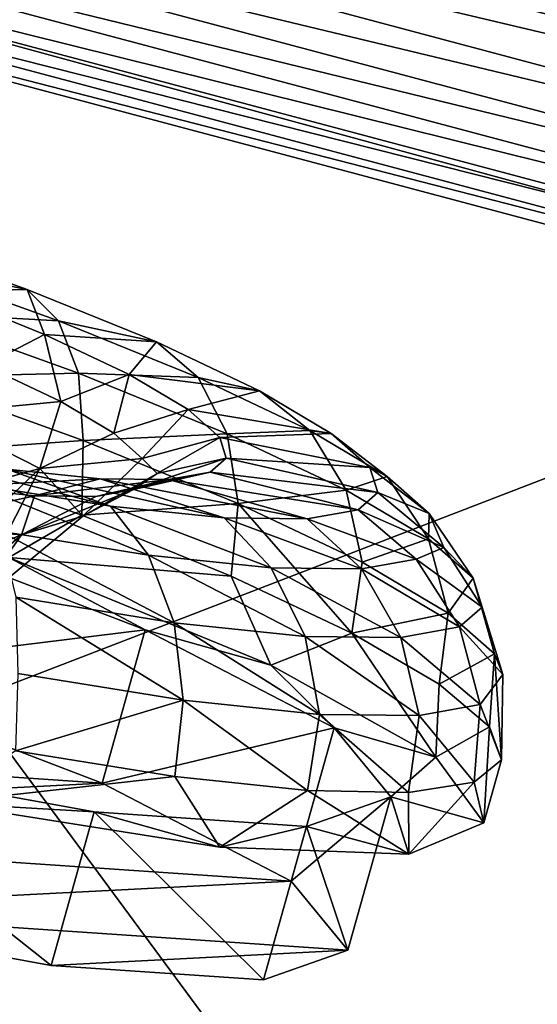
# Model space of a CAD drawing. Header units: metres. Extents: x -1501 to 0, y -1015 to 0.
# Tile 65 of 109: x -564 to -548, y -849 to -819. Entities that reach past the tile are written whole.
import ezdxf

# ---------------------------------------------------------------- set-up
doc = ezdxf.new("R2010")
doc.units = ezdxf.units.M

msp = doc.modelspace()

# ---------------------------------------------------------------- linework, layer by layer
at = {"layer": 'None'}
for points in [[(-534.056763, -827.713196, -406), (-596.305847, -810.727783, -406), (-453.085236, -799.392639, -406)], [(-580.690125, -805.873535, -395.641296), (-581.222778, -807.741516, -393.793457), (-526.506287, -820.316467, -395.641296)], [(-580.690125, -805.873535, -395.641296), (-526.506287, -820.316467, -395.641296), (-526.000671, -818.278076, -397.307617)], [(-581.222778, -807.741516, -393.793457), (-581.708252, -809.44397, -391.779236), (-526.973938, -822.201782, -393.793457)], [(-581.222778, -807.741516, -393.793457), (-526.973938, -822.201782, -393.793457), (-526.506287, -820.316467, -395.641296)], [(-581.708252, -809.44397, -391.779236), (-582.142822, -810.967896, -389.61441), (-527.400146, -823.920044, -391.779236)], [(-581.708252, -809.44397, -391.779236), (-527.400146, -823.920044, -391.779236), (-526.973938, -822.201782, -393.793457)], [(-534.056763, -827.713196, -406), (-609.920959, -856.970642, -63), (-596.305847, -810.727783, -406)], [(-527.781677, -825.458069, -389.61441), (-582.142822, -810.967896, -389.61441), (-582.522705, -812.30011, -387.314758)], [(-582.142822, -810.967896, -389.61441), (-527.781677, -825.458069, -389.61441), (-527.400146, -823.920044, -391.779236)], [(-528.115234, -826.802673, -387.314758), (-582.522705, -812.30011, -387.314758), (-582.844482, -813.428467, -384.897552)], [(-528.115234, -826.802673, -387.314758), (-527.781677, -825.458069, -389.61441), (-582.522705, -812.30011, -387.314758)], [(-528.397705, -827.941528, -384.897552), (-582.844482, -813.428467, -384.897552), (-583.105896, -814.345093, -382.385681)], [(-528.397705, -827.941528, -384.897552), (-528.115234, -826.802673, -387.314758), (-582.844482, -813.428467, -384.897552)], [(-528.627197, -828.866638, -382.385681), (-583.105896, -814.345093, -382.385681), (-583.304932, -815.043091, -379.803467)], [(-528.627197, -828.866638, -382.385681), (-528.397705, -827.941528, -384.897552), (-583.105896, -814.345093, -382.385681)], [(-583.304932, -815.043091, -379.803467), (-583.468262, -815.510742, -377.175201), (-528.801941, -829.571106, -379.803467)], [(-528.801941, -829.571106, -379.803467), (-528.627197, -828.866638, -382.385681), (-583.304932, -815.043091, -379.803467)], [(-587.836914, -860.597473, -60), (-541.085449, -872.958313, -60), (-583.468262, -815.510742, -377.175201)], [(-583.468262, -815.510742, -377.175201), (-528.947571, -830.042847, -377.175201), (-528.801941, -829.571106, -379.803467)], [(-583.468262, -815.510742, -377.175201), (-541.085449, -872.958313, -60), (-528.947571, -830.042847, -377.175201)], [(-545.818115, -874.461914, -63), (-609.920959, -856.970642, -63), (-534.056763, -827.713196, -406)]]:
    msp.add_3dface(points, dxfattribs=at)
at = {"layer": 'None012310'}
for points in [[(-566.514587, -827.147766, -266.541016), (-563.756409, -827.088379, -270.505707), (-568.307129, -825.45166, -272.980286)], [(-568.307129, -825.45166, -272.980286), (-563.756409, -827.088379, -270.505707), (-567.705811, -826.294922, -275.129028)], [(-563.756409, -827.088379, -270.505707), (-562.784851, -828.064819, -272.453094), (-567.705811, -826.294922, -275.129028)], [(-567.705811, -826.294922, -275.129028), (-562.784851, -828.064819, -272.453094), (-567.406128, -827.807373, -277.099548)], [(-563.756409, -827.088379, -270.505707), (-566.514587, -827.147766, -266.541016), (-563.218933, -828.486572, -263.697662)], [(-563.218933, -828.486572, -263.697662), (-566.514587, -827.147766, -266.541016), (-565.08905, -829.449768, -262.343048)], [(-562.784851, -828.064819, -272.453094), (-563.756409, -827.088379, -270.505707), (-559.741638, -828.719299, -267.04187)], [(-559.741638, -828.719299, -267.04187), (-563.756409, -827.088379, -270.505707), (-563.218933, -828.486572, -263.697662)], [(-567.406128, -827.807373, -277.099548), (-562.165344, -829.692322, -274.249695), (-567.474243, -829.816162, -278.589691)], [(-562.784851, -828.064819, -272.453094), (-562.165344, -829.692322, -274.249695), (-567.406128, -827.807373, -277.099548)], [(-562.165344, -829.692322, -274.249695), (-562.784851, -828.064819, -272.453094), (-558.443359, -829.82843, -268.707397)], [(-558.443359, -829.82843, -268.707397), (-562.784851, -828.064819, -272.453094), (-559.741638, -828.719299, -267.04187)], [(-563.218933, -828.486572, -263.697662), (-565.08905, -829.449768, -262.343048), (-562.716553, -830.575317, -259.187805)], [(-559.741638, -828.719299, -267.04187), (-563.218933, -828.486572, -263.697662), (-560.586975, -829.735168, -260.197418)], [(-560.586975, -829.735168, -260.197418), (-563.218933, -828.486572, -263.697662), (-562.716553, -830.575317, -259.187805)], [(-556.535278, -830.240356, -262.777771), (-559.741638, -828.719299, -267.04187), (-560.586975, -829.735168, -260.197418)], [(-558.443359, -829.82843, -268.707397), (-559.741638, -828.719299, -267.04187), (-556.535278, -830.240356, -262.777771)], [(-562.716553, -830.575317, -259.187805), (-565.08905, -829.449768, -262.343048), (-566.705994, -830.957214, -261.446991)], [(-562.165344, -829.692322, -274.249695), (-562.014587, -831.779785, -275.62085), (-567.474243, -829.816162, -278.589691)], [(-562.716553, -830.575317, -259.187805), (-561.070129, -831.552673, -255.653336), (-560.586975, -829.735168, -260.197418)], [(-562.014587, -831.779785, -275.62085), (-562.165344, -829.692322, -274.249695), (-557.541626, -831.570557, -270.260529)], [(-557.541626, -831.570557, -270.260529), (-562.165344, -829.692322, -274.249695), (-558.443359, -829.82843, -268.707397)], [(-561.070129, -831.552673, -255.653336), (-558.760559, -830.819397, -256.276459), (-560.586975, -829.735168, -260.197418)], [(-560.586975, -829.735168, -260.197418), (-558.760559, -830.819397, -256.276459), (-556.535278, -830.240356, -262.777771)], [(-562.014587, -831.779785, -275.62085), (-567.421143, -832.168152, -279.236237), (-567.474243, -829.816162, -278.589691)], [(-557.541626, -831.570557, -270.260529), (-558.443359, -829.82843, -268.707397), (-554.976135, -831.473328, -264.096344)], [(-554.976135, -831.473328, -264.096344), (-558.443359, -829.82843, -268.707397), (-556.535278, -830.240356, -262.777771)], [(-558.760559, -830.819397, -256.276459), (-554.310303, -831.561218, -258.00119), (-556.535278, -830.240356, -262.777771)], [(-556.535278, -830.240356, -262.777771), (-554.310303, -831.561218, -258.00119), (-554.976135, -831.473328, -264.096344)], [(-566.705994, -830.957214, -261.446991), (-563.360596, -832.658325, -256.216705), (-562.716553, -830.575317, -259.187805)], [(-563.360596, -832.658325, -256.216705), (-561.070129, -831.552673, -255.653336), (-562.716553, -830.575317, -259.187805)], [(-563.360596, -832.658325, -256.216705), (-566.705994, -830.957214, -261.446991), (-569.619263, -834.396362, -260.127502)], [(-561.070129, -831.552673, -255.653336), (-560.182617, -832.337585, -251.980423), (-558.760559, -830.819397, -256.276459)], [(-560.182617, -832.337585, -251.980423), (-557.77594, -831.690125, -252.201904), (-558.760559, -830.819397, -256.276459)], [(-558.760559, -830.819397, -256.276459), (-557.77594, -831.690125, -252.201904), (-554.310303, -831.561218, -258.00119)], [(-561.070129, -831.552673, -255.653336), (-563.360596, -832.658325, -256.216705), (-560.182617, -832.337585, -251.980423)], [(-557.197876, -833.73645, -271.465149), (-562.014587, -831.779785, -275.62085), (-557.541626, -831.570557, -270.260529)], [(-557.77594, -831.690125, -252.201904), (-553.11084, -832.621887, -253.03746), (-554.310303, -831.561218, -258.00119)], [(-553.84906, -833.322388, -265.349762), (-557.541626, -831.570557, -270.260529), (-554.976135, -831.473328, -264.096344)], [(-557.197876, -833.73645, -271.465149), (-557.541626, -831.570557, -270.260529), (-553.84906, -833.322388, -265.349762)], [(-554.310303, -831.561218, -258.00119), (-552.570068, -832.901611, -258.931091), (-554.976135, -831.473328, -264.096344)], [(-554.976135, -831.473328, -264.096344), (-552.570068, -832.901611, -258.931091), (-553.84906, -833.322388, -265.349762)], [(-554.310303, -831.561218, -258.00119), (-553.11084, -832.621887, -253.03746), (-552.570068, -832.901611, -258.931091)], [(-562.063477, -834.108948, -276.228333), (-567.421143, -832.168152, -279.236237), (-562.014587, -831.779785, -275.62085)], [(-557.197876, -833.73645, -271.465149), (-562.063477, -834.108948, -276.228333), (-562.014587, -831.779785, -275.62085)], [(-560.182617, -832.337585, -251.980423), (-559.724426, -832.805603, -248.364792), (-557.77594, -831.690125, -252.201904)], [(-559.724426, -832.805603, -248.364792), (-557.571716, -832.328735, -248.218597), (-557.77594, -831.690125, -252.201904)], [(-557.77594, -831.690125, -252.201904), (-557.571716, -832.328735, -248.218597), (-553.11084, -832.621887, -253.03746)], [(-564.393188, -832.675964, -232.739532), (-567.904541, -832.10675, -229.896179), (-561.17218, -833.822937, -229.327957)], [(-567.904541, -832.10675, -229.896179), (-565.449768, -833.129517, -225.86412), (-561.17218, -833.822937, -229.327957)], [(-562.063477, -834.108948, -276.228333), (-564.328186, -835.421021, -277.638794), (-567.421143, -832.168152, -279.236237)], [(-563.360596, -832.658325, -256.216705), (-562.030945, -834.138, -248.632584), (-560.182617, -832.337585, -251.980423)], [(-562.030945, -834.138, -248.632584), (-559.724426, -832.805603, -248.364792), (-560.182617, -832.337585, -251.980423)], [(-558.078125, -832.768188, -244.235306), (-557.571716, -832.328735, -248.218597), (-560.455017, -833.309387, -244.799088)], [(-557.571716, -832.328735, -248.218597), (-559.724426, -832.805603, -248.364792), (-560.455017, -833.309387, -244.799088)], [(-552.862, -833.399902, -248.184921), (-557.571716, -832.328735, -248.218597), (-558.078125, -832.768188, -244.235306)], [(-557.571716, -832.328735, -248.218597), (-552.862, -833.399902, -248.184921), (-553.11084, -832.621887, -253.03746)], [(-566.754333, -835.85376, -255.644318), (-563.360596, -832.658325, -256.216705), (-569.619263, -834.396362, -260.127502)], [(-563.360596, -832.658325, -256.216705), (-566.754333, -835.85376, -255.644318), (-565.622253, -837.115784, -249.171783)], [(-566.147583, -833.226257, -234.436462), (-564.393188, -832.675964, -232.739532), (-561.495728, -832.977234, -236.239792)], [(-562.030945, -834.138, -248.632584), (-563.360596, -832.658325, -256.216705), (-565.622253, -837.115784, -249.171783)], [(-561.495728, -832.977234, -236.239792), (-564.393188, -832.675964, -232.739532), (-557.642334, -834.189941, -233.592056)], [(-564.393188, -832.675964, -232.739532), (-561.17218, -833.822937, -229.327957), (-557.642334, -834.189941, -233.592056)], [(-559.724426, -832.805603, -248.364792), (-562.030945, -834.138, -248.632584), (-560.455017, -833.309387, -244.799088)], [(-559.371826, -833.000244, -240.160751), (-558.078125, -832.768188, -244.235306), (-561.621216, -833.518616, -241.12616)], [(-558.078125, -832.768188, -244.235306), (-560.455017, -833.309387, -244.799088), (-561.621216, -833.518616, -241.12616)], [(-553.479004, -833.935242, -243.332367), (-558.078125, -832.768188, -244.235306), (-559.371826, -833.000244, -240.160751)], [(-553.479004, -833.935242, -243.332367), (-552.862, -833.399902, -248.184921), (-558.078125, -832.768188, -244.235306)], [(-553.11084, -832.621887, -253.03746), (-552.862, -833.399902, -248.184921), (-551.273071, -834.048645, -253.563477)], [(-553.11084, -832.621887, -253.03746), (-551.273071, -834.048645, -253.563477), (-552.570068, -832.901611, -258.931091)], [(-563.535706, -833.497864, -237.591705), (-566.147583, -833.226257, -234.436462), (-561.495728, -832.977234, -236.239792)], [(-561.17218, -833.822937, -229.327957), (-565.449768, -833.129517, -225.86412), (-559.990295, -835.347351, -227.924744)], [(-565.449768, -833.129517, -225.86412), (-564.615967, -834.597534, -224.179062), (-559.990295, -835.347351, -227.924744)], [(-563.535706, -833.497864, -237.591705), (-561.495728, -832.977234, -236.239792), (-559.371826, -833.000244, -240.160751)], [(-561.621216, -833.518616, -241.12616), (-563.535706, -833.497864, -237.591705), (-559.371826, -833.000244, -240.160751)], [(-559.371826, -833.000244, -240.160751), (-561.495728, -832.977234, -236.239792), (-555.054993, -834.218018, -238.368652)], [(-561.495728, -832.977234, -236.239792), (-557.642334, -834.189941, -233.592056), (-555.054993, -834.218018, -238.368652)], [(-555.054993, -834.218018, -238.368652), (-553.479004, -833.935242, -243.332367), (-559.371826, -833.000244, -240.160751)], [(-552.570068, -832.901611, -258.931091), (-551.286621, -834.843506, -259.848755), (-553.84906, -833.322388, -265.349762)], [(-552.570068, -832.901611, -258.931091), (-551.273071, -834.048645, -253.563477), (-551.286621, -834.843506, -259.848755)], [(-567.678162, -834.425415, -235.818192), (-566.147583, -833.226257, -234.436462), (-563.535706, -833.497864, -237.591705)], [(-562.030945, -834.138, -248.632584), (-563.935913, -834.710999, -241.048477), (-560.455017, -833.309387, -244.799088)], [(-560.455017, -833.309387, -244.799088), (-563.935913, -834.710999, -241.048477), (-561.621216, -833.518616, -241.12616)], [(-553.351135, -835.56134, -266.349365), (-557.197876, -833.73645, -271.465149), (-553.84906, -833.322388, -265.349762)], [(-553.84906, -833.322388, -265.349762), (-551.286621, -834.843506, -259.848755), (-553.351135, -835.56134, -266.349365)], [(-550.807983, -835.109985, -248.338425), (-552.862, -833.399902, -248.184921), (-553.479004, -833.935242, -243.332367)], [(-552.862, -833.399902, -248.184921), (-550.807983, -835.109985, -248.338425), (-551.273071, -834.048645, -253.563477)], [(-563.935913, -834.710999, -241.048477), (-567.678162, -834.425415, -235.818192), (-563.535706, -833.497864, -237.591705)], [(-563.935913, -834.710999, -241.048477), (-563.535706, -833.497864, -237.591705), (-561.621216, -833.518616, -241.12616)], [(-557.420959, -836.001038, -272.180389), (-562.063477, -834.108948, -276.228333), (-557.197876, -833.73645, -271.465149)], [(-553.671997, -837.77179, -267.247955), (-557.420959, -836.001038, -272.180389), (-557.197876, -833.73645, -271.465149)], [(-553.671997, -837.77179, -267.247955), (-557.197876, -833.73645, -271.465149), (-553.351135, -835.56134, -266.349365)], [(-557.642334, -834.189941, -233.592056), (-561.17218, -833.822937, -229.327957), (-556.173279, -835.744263, -232.535812)], [(-561.17218, -833.822937, -229.327957), (-559.990295, -835.347351, -227.924744), (-556.173279, -835.744263, -232.535812)], [(-551.671143, -835.468872, -243.06868), (-553.479004, -833.935242, -243.332367), (-555.054993, -834.218018, -238.368652)], [(-551.671143, -835.468872, -243.06868), (-550.807983, -835.109985, -248.338425), (-553.479004, -833.935242, -243.332367)], [(-551.273071, -834.048645, -253.563477), (-549.905273, -836.065063, -254.132278), (-551.286621, -834.843506, -259.848755)], [(-551.273071, -834.048645, -253.563477), (-550.807983, -835.109985, -248.338425), (-549.905273, -836.065063, -254.132278)], [(-570.515686, -838.954651, -277.473114), (-569.179321, -834.187012, -276.777252), (-560.091858, -837.670105, -270.365387)], [(-569.179321, -834.187012, -276.777252), (-564.328186, -835.421021, -277.638794), (-560.091858, -837.670105, -270.365387)], [(-562.030945, -834.138, -248.632584), (-565.622253, -837.115784, -249.171783), (-563.935913, -834.710999, -241.048477)], [(-564.328186, -835.421021, -277.638794), (-562.063477, -834.108948, -276.228333), (-557.420959, -836.001038, -272.180389)], [(-555.054993, -834.218018, -238.368652), (-557.642334, -834.189941, -233.592056), (-553.375366, -835.774597, -237.70108)], [(-557.642334, -834.189941, -233.592056), (-556.173279, -835.744263, -232.535812), (-553.375366, -835.774597, -237.70108)], [(-553.375366, -835.774597, -237.70108), (-551.671143, -835.468872, -243.06868), (-555.054993, -834.218018, -238.368652)], [(-570.450378, -837.361572, -238.216049), (-567.678162, -834.425415, -235.818192), (-563.935913, -834.710999, -241.048477)], [(-559.990295, -835.347351, -227.924744), (-564.615967, -834.597534, -224.179062), (-559.189148, -837.448242, -226.827072)], [(-564.615967, -834.597534, -224.179062), (-564.115417, -836.649658, -222.837921), (-559.189148, -837.448242, -226.827072)], [(-563.935913, -834.710999, -241.048477), (-567.245361, -837.60553, -242.699249), (-570.450378, -837.361572, -238.216049)], [(-565.622253, -837.115784, -249.171783), (-567.245361, -837.60553, -242.699249), (-563.935913, -834.710999, -241.048477)], [(-551.286621, -834.843506, -259.848755), (-550.681763, -837.145996, -260.618713), (-553.351135, -835.56134, -266.349365)], [(-551.286621, -834.843506, -259.848755), (-549.905273, -836.065063, -254.132278), (-550.681763, -837.145996, -260.618713)], [(-549.618713, -836.96106, -248.543808), (-550.807983, -835.109985, -248.338425), (-551.671143, -835.468872, -243.06868)], [(-550.807983, -835.109985, -248.338425), (-549.618713, -836.96106, -248.543808), (-549.905273, -836.065063, -254.132278)], [(-564.328186, -835.421021, -277.638794), (-556.183655, -838.764526, -270.372528), (-560.091858, -837.670105, -270.365387)], [(-556.183655, -838.764526, -270.372528), (-564.328186, -835.421021, -277.638794), (-557.420959, -836.001038, -272.180389)], [(-556.173279, -835.744263, -232.535812), (-559.990295, -835.347351, -227.924744), (-555.123962, -837.870911, -231.737839)], [(-559.990295, -835.347351, -227.924744), (-559.189148, -837.448242, -226.827072), (-555.123962, -837.870911, -231.737839)], [(-550.681763, -837.145996, -260.618713), (-553.671997, -837.77179, -267.247955), (-553.351135, -835.56134, -266.349365)], [(-550.329224, -837.577576, -242.955338), (-551.671143, -835.468872, -243.06868), (-553.375366, -835.774597, -237.70108)], [(-550.329224, -837.577576, -242.955338), (-549.618713, -836.96106, -248.543808), (-551.671143, -835.468872, -243.06868)], [(-553.375366, -835.774597, -237.70108), (-556.173279, -835.744263, -232.535812), (-552.144287, -837.903198, -237.238846)], [(-556.173279, -835.744263, -232.535812), (-555.123962, -837.870911, -231.737839), (-552.144287, -837.903198, -237.238846)], [(-552.144287, -837.903198, -237.238846), (-550.329224, -837.577576, -242.955338), (-553.375366, -835.774597, -237.70108)], [(-556.183655, -838.764526, -270.372528), (-557.420959, -836.001038, -272.180389), (-553.671997, -837.77179, -267.247955)], [(-549.905273, -836.065063, -254.132278), (-549.242737, -838.418579, -254.663544), (-550.681763, -837.145996, -260.618713)], [(-549.905273, -836.065063, -254.132278), (-549.618713, -836.96106, -248.543808), (-549.242737, -838.418579, -254.663544)], [(-559.189148, -837.448242, -226.827072), (-564.115417, -836.649658, -222.837921), (-558.914185, -839.859497, -226.218384)], [(-564.115417, -836.649658, -222.837921), (-564.046143, -839.027527, -222.062698), (-558.914185, -839.859497, -226.218384)], [(-548.983826, -839.061584, -248.80397), (-549.618713, -836.96106, -248.543808), (-550.329224, -837.577576, -242.955338)], [(-549.618713, -836.96106, -248.543808), (-548.983826, -839.061584, -248.80397), (-549.242737, -838.418579, -254.663544)], [(-550.960754, -839.353088, -261.620575), (-553.671997, -837.77179, -267.247955), (-550.681763, -837.145996, -260.618713)], [(-549.242737, -838.418579, -254.663544), (-550.960754, -839.353088, -261.620575), (-550.681763, -837.145996, -260.618713)], [(-561.428162, -842.437683, -271.061249), (-570.515686, -838.954651, -277.473114), (-560.091858, -837.670105, -270.365387)], [(-561.428162, -842.437683, -271.061249), (-560.091858, -837.670105, -270.365387), (-554.221252, -840.716187, -260.769379)], [(-560.091858, -837.670105, -270.365387), (-556.183655, -838.764526, -270.372528), (-554.221252, -840.716187, -260.769379)], [(-555.123962, -837.870911, -231.737839), (-559.189148, -837.448242, -226.827072), (-554.679321, -840.299805, -231.334183)], [(-559.189148, -837.448242, -226.827072), (-558.914185, -839.859497, -226.218384), (-554.679321, -840.299805, -231.334183)], [(-549.684387, -839.994263, -243.019989), (-550.329224, -837.577576, -242.955338), (-552.144287, -837.903198, -237.238846)], [(-549.684387, -839.994263, -243.019989), (-548.983826, -839.061584, -248.80397), (-550.329224, -837.577576, -242.955338)], [(-551.059082, -841.629822, -260.582703), (-556.183655, -838.764526, -270.372528), (-553.671997, -837.77179, -267.247955)], [(-552.144287, -837.903198, -237.238846), (-555.123962, -837.870911, -231.737839), (-551.575195, -840.333435, -237.064835)], [(-555.123962, -837.870911, -231.737839), (-554.679321, -840.299805, -231.334183), (-551.575195, -840.333435, -237.064835)], [(-551.059082, -841.629822, -260.582703), (-553.671997, -837.77179, -267.247955), (-550.960754, -839.353088, -261.620575)], [(-551.575195, -840.333435, -237.064835), (-549.684387, -839.994263, -243.019989), (-552.144287, -837.903198, -237.238846)], [(-549.391296, -840.684265, -255.514526), (-550.960754, -839.353088, -261.620575), (-549.242737, -838.418579, -254.663544)], [(-549.024048, -841.71405, -249.164444), (-549.391296, -840.684265, -255.514526), (-549.242737, -838.418579, -254.663544)], [(-549.242737, -838.418579, -254.663544), (-548.983826, -839.061584, -248.80397), (-549.024048, -841.71405, -249.164444)], [(-561.428162, -842.437683, -271.061249), (-594.60144, -840.180664, -222.818878), (-570.515686, -838.954651, -277.473114)], [(-556.183655, -838.764526, -270.372528), (-551.059082, -841.629822, -260.582703), (-554.221252, -840.716187, -260.769379)], [(-564.046143, -839.027527, -222.062698), (-564.116577, -841.433777, -222.100555), (-558.914185, -839.859497, -226.218384)], [(-549.024048, -841.71405, -249.164444), (-548.983826, -839.061584, -248.80397), (-549.684387, -839.994263, -243.019989)], [(-549.391296, -840.684265, -255.514526), (-551.059082, -841.629822, -260.582703), (-550.960754, -839.353088, -261.620575)], [(-564.116577, -841.433777, -222.100555), (-559.166992, -842.230347, -226.148499), (-558.914185, -839.859497, -226.218384)], [(-558.914185, -839.859497, -226.218384), (-559.166992, -842.230347, -226.148499), (-555.043884, -842.666138, -231.080933)], [(-554.679321, -840.299805, -231.334183), (-558.914185, -839.859497, -226.218384), (-555.043884, -842.666138, -231.080933)], [(-583.680481, -843.570374, -220.567337), (-594.60144, -840.180664, -222.818878), (-561.428162, -842.437683, -271.061249)], [(-549.873047, -842.402893, -242.814362), (-549.684387, -839.994263, -243.019989), (-551.575195, -840.333435, -237.064835)], [(-549.873047, -842.402893, -242.814362), (-549.024048, -841.71405, -249.164444), (-549.684387, -839.994263, -243.019989)], [(-554.679321, -840.299805, -231.334183), (-555.043884, -842.666138, -231.080933), (-551.905701, -842.724365, -236.708298)], [(-551.575195, -840.333435, -237.064835), (-554.679321, -840.299805, -231.334183), (-551.905701, -842.724365, -236.708298)], [(-551.905701, -842.724365, -236.708298), (-549.873047, -842.402893, -242.814362), (-551.575195, -840.333435, -237.064835)], [(-555.557617, -845.483826, -261.46524), (-561.428162, -842.437683, -271.061249), (-554.221252, -840.716187, -260.769379)], [(-555.557617, -845.483826, -261.46524), (-554.221252, -840.716187, -260.769379), (-552.461304, -842.861633, -249.450119)], [(-554.221252, -840.716187, -260.769379), (-551.059082, -841.629822, -260.582703), (-552.461304, -842.861633, -249.450119)], [(-549.572632, -843.671326, -249.450119), (-551.059082, -841.629822, -260.582703), (-549.391296, -840.684265, -255.514526)], [(-549.024048, -841.71405, -249.164444), (-549.572632, -843.671326, -249.450119), (-549.391296, -840.684265, -255.514526)], [(-571.252441, -841.58313, -222.123001), (-572.588806, -846.350708, -222.818878), (-563.014893, -848.098389, -229.230713)], [(-561.678528, -843.330811, -228.534851), (-566.466675, -843.050293, -221.261459), (-571.252441, -841.58313, -222.123001)], [(-561.678528, -843.330811, -228.534851), (-571.252441, -841.58313, -222.123001), (-563.014893, -848.098389, -229.230713)], [(-559.166992, -842.230347, -226.148499), (-564.116577, -841.433777, -222.100555), (-566.466675, -843.050293, -221.261459)], [(-551.059082, -841.629822, -260.582703), (-549.572632, -843.671326, -249.450119), (-552.461304, -842.861633, -249.450119)], [(-549.024048, -841.71405, -249.164444), (-549.873047, -842.402893, -242.814362), (-549.572632, -843.671326, -249.450119)], [(-557.770874, -844.427185, -228.52774), (-559.166992, -842.230347, -226.148499), (-566.466675, -843.050293, -221.261459)], [(-555.043884, -842.666138, -231.080933), (-559.166992, -842.230347, -226.148499), (-557.770874, -844.427185, -228.52774)], [(-555.557617, -845.483826, -261.46524), (-583.680481, -843.570374, -220.567337), (-561.428162, -842.437683, -271.061249)], [(-549.873047, -842.402893, -242.814362), (-551.905701, -842.724365, -236.708298), (-551.903625, -844.642822, -238.317551)], [(-549.873047, -842.402893, -242.814362), (-551.903625, -844.642822, -238.317551), (-549.572632, -843.671326, -249.450119)], [(-551.903625, -844.642822, -238.317551), (-555.043884, -842.666138, -231.080933), (-557.770874, -844.427185, -228.52774)], [(-553.797668, -847.629211, -250.145996), (-555.557617, -845.483826, -261.46524), (-552.461304, -842.861633, -249.450119)], [(-552.461304, -842.861633, -249.450119), (-551.903625, -844.642822, -238.317551), (-555.079956, -843.779785, -238.130859)], [(-552.461304, -842.861633, -249.450119), (-555.079956, -843.779785, -238.130859), (-553.797668, -847.629211, -250.145996)], [(-551.905701, -842.724365, -236.708298), (-555.043884, -842.666138, -231.080933), (-551.903625, -844.642822, -238.317551)], [(-549.572632, -843.671326, -249.450119), (-551.903625, -844.642822, -238.317551), (-552.461304, -842.861633, -249.450119)], [(-557.770874, -844.427185, -228.52774), (-566.466675, -843.050293, -221.261459), (-561.678528, -843.330811, -228.534851)], [(-561.678528, -843.330811, -228.534851), (-563.014893, -848.098389, -229.230713), (-556.416321, -848.547363, -238.826721)], [(-555.079956, -843.779785, -238.130859), (-557.770874, -844.427185, -228.52774), (-561.678528, -843.330811, -228.534851)], [(-555.079956, -843.779785, -238.130859), (-561.678528, -843.330811, -228.534851), (-556.416321, -848.547363, -238.826721)], [(-572.588806, -846.350708, -222.818878), (-583.680481, -843.570374, -220.567337), (-555.557617, -845.483826, -261.46524)], [(-551.903625, -844.642822, -238.317551), (-557.770874, -844.427185, -228.52774), (-555.079956, -843.779785, -238.130859)], [(-555.079956, -843.779785, -238.130859), (-556.416321, -848.547363, -238.826721), (-553.797668, -847.629211, -250.145996)], [(-553.797668, -847.629211, -250.145996), (-572.588806, -846.350708, -222.818878), (-555.557617, -845.483826, -261.46524)], [(-563.014893, -848.098389, -229.230713), (-572.588806, -846.350708, -222.818878), (-553.797668, -847.629211, -250.145996)], [(-556.416321, -848.547363, -238.826721), (-563.014893, -848.098389, -229.230713), (-553.797668, -847.629211, -250.145996)]]:
    msp.add_3dface(points, dxfattribs=at)

doc.saveas('drawing.dxf')
